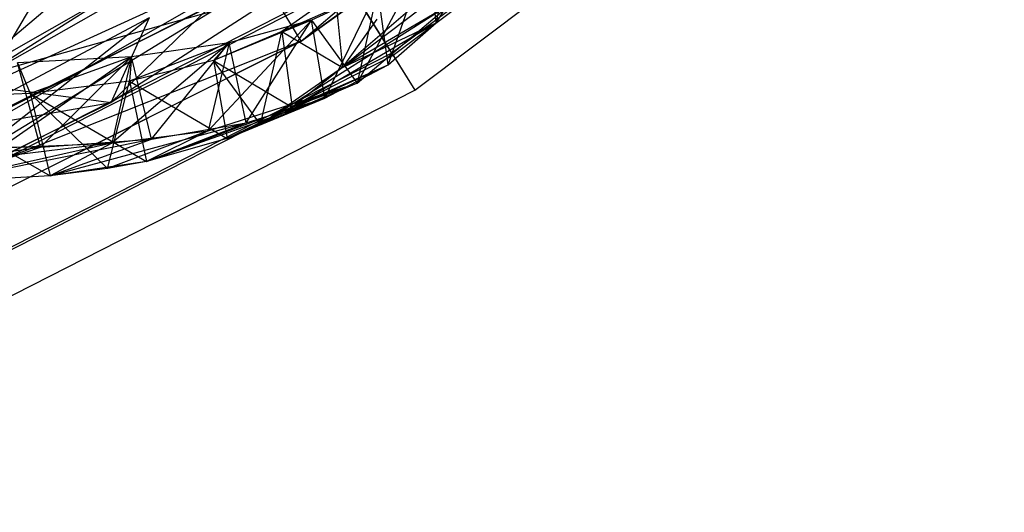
# Model space of a CAD drawing. Extents: x 5.4 to 34.8, y -14.7 to 14.7.
# Tile 108 of 251: x 26.8 to 29.6, y -13.7 to -12.3. Entities that reach past the tile are written whole.
import ezdxf

# ---------------------------------------------------------------- set-up
doc = ezdxf.new("R2010")
doc.units = 0
doc.header["$LTSCALE"] = 2.54
doc.layers.get('0').update_dxf_attribs({"color": 13, "linetype": 'CONTINUOUS'})

# ---------------------------------------------------------------- blocks, each defined once
blk = doc.blocks.new('BOHO_S_PM_7777_STL')
at = {"color": 0}
for p, q in [((27.6159, -12.3591, 10.1567), (29.3716, -10.8447, 10.1567)), ((27.6159, -12.3591, 10.1567), (29.3716, -10.8447, 10.1567)), ((29.9, -10.8596, 7.4533), (27.8657, -12.3925, 7.4533)), ((29.9, -10.8596, 7.4533), (27.8657, -12.3925, 7.4533)), ((29.9049, -10.8651, 7.8575), (27.8696, -12.3988, 7.8575)), ((29.9049, -10.8651, 7.8575), (27.8696, -12.3988, 7.8575)), ((27.9294, -12.4946, 7.6533), (29.9805, -10.949, 7.6533)), ((27.9294, -12.4946, 7.6533), (29.9805, -10.949, 7.6533)), ((27.6159, -12.3591, 10.1567), (29.5014, -10.9969, 10.1567)), ((29.5014, -10.9969, 9.9567), (27.6159, -12.3591, 9.9567)), ((29.5014, -10.9969, 9.9567), (27.6159, -12.3591, 9.9567)), ((29.5014, -10.9969, 9.9567), (27.6159, -12.3591, 10.1567)), ((29.5014, -10.9969, 9.9567), (27.6159, -12.3591, 10.1567)), ((27.6159, -12.3591, 10.1567), (29.5014, -10.9969, 10.1567)), ((28.7039, -11.2132, 12.3575), (26.5638, -12.5653, 12.3575)), ((28.7039, -11.2132, 12.3575), (26.5638, -12.5653, 12.3575)), ((27.5395, -11.74, 12.3618), (26.5638, -12.5653, 12.3575)), ((27.5395, -11.74, 12.3618), (26.5638, -12.5653, 12.3575)), ((27.6603, -11.9311, 11.9533), (26.5604, -12.5588, 11.9533)), ((27.6603, -11.9311, 11.9533), (26.5604, -12.5588, 11.9533)), ((27.0914, -12.5283, 9.7644), (27.6586, -11.9774, 8.8201)), ((27.0914, -12.5283, 9.7644), (27.6586, -11.9774, 8.8201)), ((27.9875, -12.3086, 7.485), (28.066, -11.9736, 6.9447)), ((27.9875, -12.3086, 7.485), (28.066, -11.9736, 6.9447)), ((26.5638, -12.5653, 12.3575), (27.7246, -12.0328, 12.1533)), ((26.5638, -12.5653, 12.3575), (27.7246, -12.0328, 12.1533)), ((26.6154, -12.6659, 12.1533), (27.7246, -12.0328, 12.1533)), ((26.6154, -12.6659, 12.1533), (27.7246, -12.0328, 12.1533)), ((27.6821, -12.0988, 7.6618), (25.4663, -13.2278, 7.6618)), ((27.6821, -12.0988, 7.6618), (25.4663, -13.2278, 7.6618)), ((27.9678, -12.1061, 7.7054), (27.7704, -12.475, 8.6457)), ((27.9678, -12.1061, 7.7054), (27.7704, -12.475, 8.6457)), ((27.8556, -12.4243, 8.2505), (27.9678, -12.1061, 7.7054)), ((27.8556, -12.4243, 8.2505), (27.9678, -12.1061, 7.7054)), ((27.9875, -12.3086, 7.485), (27.9678, -12.1061, 7.7054)), ((27.9875, -12.3086, 7.485), (27.9678, -12.1061, 7.7054)), ((28.0946, -12.118, 6.4594), (27.7291, -12.4316, 7.5749)), ((28.0946, -12.118, 6.4594), (27.7291, -12.4316, 7.5749)), ((26.9339, -12.1537, 9.6423), (26.693, -12.5628, 10.3822)), ((26.9339, -12.1537, 9.6423), (26.693, -12.5628, 10.3822)), ((27.7291, -12.4316, 7.5749), (28.0757, -12.1696, 6.7178)), ((27.7291, -12.4316, 7.5749), (28.0757, -12.1696, 6.7178)), ((27.9875, -12.3086, 7.485), (28.0757, -12.1696, 6.7178)), ((27.9875, -12.3086, 7.485), (28.0757, -12.1696, 6.7178)), ((27.5122, -12.1881, 10.1567), (25.4614, -13.2157, 10.1567)), ((25.4614, -13.2157, 10.1567), (27.5122, -12.1881, 9.9567)), ((27.5122, -12.1881, 9.9567), (25.4614, -13.2157, 9.9567)), ((25.4614, -13.2157, 10.1567), (27.5122, -12.1881, 9.9567)), ((27.5122, -12.1881, 10.1567), (25.4614, -13.2157, 10.1567)), ((27.5122, -12.1881, 9.9567), (25.4614, -13.2157, 9.9567)), ((27.742, -12.1946, 7.4575), (25.5086, -13.3326, 7.4575)), ((27.742, -12.1946, 7.4575), (25.5086, -13.3326, 7.4575)), ((25.5363, -13.4011, 10.1567), (27.5122, -12.1881, 10.1567)), ((25.5363, -13.4011, 10.1567), (27.5122, -12.1881, 10.1567)), ((27.6159, -12.3591, 10.1567), (27.5122, -12.1881, 10.1567)), ((27.6159, -12.3591, 10.1567), (27.5122, -12.1881, 10.1567)), ((27.6159, -12.3591, 9.9567), (27.5122, -12.1881, 9.9567)), ((27.6159, -12.3591, 9.9567), (27.5122, -12.1881, 9.9567)), ((27.8657, -12.3925, 7.4533), (27.742, -12.1946, 7.4575)), ((27.8657, -12.3925, 7.4533), (27.742, -12.1946, 7.4575)), ((25.5114, -13.3394, 7.8618), (27.7459, -12.2009, 7.8618)), ((25.5114, -13.3394, 7.8618), (27.7459, -12.2009, 7.8618)), ((27.1262, -12.2103, 9.3192), (26.6678, -12.4725, 10.0428)), ((27.1262, -12.2103, 9.3192), (26.6678, -12.4725, 10.0428)), ((26.6678, -12.4725, 10.0428), (27.5687, -12.2205, 8.9712)), ((26.6678, -12.4725, 10.0428), (27.5687, -12.2205, 8.9712)), ((27.5687, -12.2205, 8.9712), (27.0914, -12.5283, 9.7644)), ((27.5687, -12.2205, 8.9712), (27.0914, -12.5283, 9.7644)), ((27.8269, -12.2153, 8.4637), (27.5624, -12.3325, 8.5431)), ((27.8269, -12.2153, 8.4637), (27.5624, -12.3325, 8.5431)), ((27.8269, -12.2153, 8.4637), (27.6436, -12.301, 9.2164)), ((27.8269, -12.2153, 8.4637), (27.6436, -12.301, 9.2164)), ((27.8269, -12.2153, 8.4637), (27.6436, -12.301, 9.2164)), ((27.6811, -12.5164, 9.0108), (27.8269, -12.2153, 8.4637)), ((27.6811, -12.5164, 9.0108), (27.8269, -12.2153, 8.4637)), ((27.7459, -12.2009, 7.8618), (27.8696, -12.3988, 7.8575)), ((27.7459, -12.2009, 7.8618), (27.8696, -12.3988, 7.8575)), ((27.8269, -12.2153, 8.4637), (27.7704, -12.475, 8.6457)), ((27.8269, -12.2153, 8.4637), (27.7704, -12.475, 8.6457)), ((27.8556, -12.4243, 8.2505), (27.8269, -12.2153, 8.4637)), ((27.8556, -12.4243, 8.2505), (27.8269, -12.2153, 8.4637)), ((27.7094, -12.2291, 7.7953), (27.5624, -12.3325, 8.5431)), ((27.7094, -12.2291, 7.7953), (27.5624, -12.3325, 8.5431)), ((27.7094, -12.2291, 7.7953), (27.7291, -12.4316, 7.5749)), ((27.7094, -12.2291, 7.7953), (27.7291, -12.4316, 7.5749)), ((28.027, -12.2577, 7.1896), (27.5029, -12.5893, 8.7192)), ((28.027, -12.2577, 7.1896), (27.5029, -12.5893, 8.7192)), ((28.027, -12.2577, 7.1896), (27.7291, -12.4316, 7.5749)), ((28.027, -12.2577, 7.1896), (27.7291, -12.4316, 7.5749)), ((27.7704, -12.475, 8.6457), (28.027, -12.2577, 7.1896)), ((27.7704, -12.475, 8.6457), (28.027, -12.2577, 7.1896)), ((26.5711, -12.7865, 10.5407), (27.1969, -12.2942, 9.6093)), ((26.5711, -12.7865, 10.5407), (27.1969, -12.2942, 9.6093)), ((26.693, -12.5628, 10.3822), (27.1969, -12.2942, 9.6093)), ((26.693, -12.5628, 10.3822), (27.1969, -12.2942, 9.6093)), ((27.0914, -12.5283, 9.7644), (27.1969, -12.2942, 9.6093)), ((27.0914, -12.5283, 9.7644), (27.1969, -12.2942, 9.6093)), ((27.6436, -12.301, 9.2164), (27.3585, -12.6067, 10.0752)), ((27.6436, -12.301, 9.2164), (27.3585, -12.6067, 10.0752)), ((27.6436, -12.301, 9.2164), (27.3735, -12.4127, 9.2842)), ((27.6436, -12.301, 9.2164), (27.3735, -12.4127, 9.2842)), ((27.6436, -12.301, 9.2164), (27.4173, -12.3635, 9.959)), ((27.6436, -12.301, 9.2164), (27.4173, -12.3635, 9.959)), ((27.6436, -12.301, 9.2164), (27.4173, -12.3635, 9.959)), ((27.4635, -12.5849, 9.7619), (27.6436, -12.301, 9.2164)), ((27.4635, -12.5849, 9.7619), (27.6436, -12.301, 9.2164)), ((27.6436, -12.301, 9.2164), (27.5624, -12.3325, 8.5431)), ((27.6436, -12.301, 9.2164), (27.5624, -12.3325, 8.5431)), ((27.6811, -12.5164, 9.0108), (27.6436, -12.301, 9.2164)), ((27.6811, -12.5164, 9.0108), (27.6436, -12.301, 9.2164)), ((27.6436, -12.301, 9.2164), (27.7704, -12.475, 8.6457)), ((27.6436, -12.301, 9.2164), (27.7704, -12.475, 8.6457)), ((27.8244, -12.2988, 6.8186), (27.7291, -12.4316, 7.5749)), ((27.8244, -12.2988, 6.8186), (27.7291, -12.4316, 7.5749)), ((27.8244, -12.2988, 6.8186), (27.7291, -12.4316, 7.5749)), ((27.5624, -12.3325, 8.5431), (27.3735, -12.4127, 9.2842)), ((27.5624, -12.3325, 8.5431), (27.3735, -12.4127, 9.2842)), ((27.5624, -12.3325, 8.5431), (27.3735, -12.4127, 9.2842)), ((27.5029, -12.5893, 8.7192), (27.5624, -12.3325, 8.5431)), ((27.5029, -12.5893, 8.7192), (27.5624, -12.3325, 8.5431)), ((27.5624, -12.3325, 8.5431), (27.5911, -12.5416, 8.3299)), ((27.5624, -12.3325, 8.5431), (27.5911, -12.5416, 8.3299)), ((27.5624, -12.3325, 8.5431), (27.7291, -12.4316, 7.5749)), ((27.5624, -12.3325, 8.5431), (27.7291, -12.4316, 7.5749)), ((27.5624, -12.3325, 8.5431), (27.7291, -12.4316, 7.5749)), ((27.5911, -12.5416, 8.3299), (27.9875, -12.3086, 7.485)), ((27.5911, -12.5416, 8.3299), (27.9875, -12.3086, 7.485)), ((27.7291, -12.4316, 7.5749), (27.9875, -12.3086, 7.485)), ((27.7291, -12.4316, 7.5749), (27.9875, -12.3086, 7.485)), ((27.8556, -12.4243, 8.2505), (27.9875, -12.3086, 7.485)), ((27.8556, -12.4243, 8.2505), (27.9875, -12.3086, 7.485)), ((27.6159, -12.3591, 9.9567), (25.4614, -13.2157, 9.9567)), ((27.6159, -12.3591, 9.9567), (25.4614, -13.2157, 9.9567)), ((25.5363, -13.4011, 10.1567), (27.6159, -12.3591, 10.1567)), ((27.6159, -12.3591, 9.9567), (25.5363, -13.4011, 9.9567)), ((25.5363, -13.4011, 10.1567), (27.6159, -12.3591, 9.9567)), ((25.5363, -13.4011, 10.1567), (27.6159, -12.3591, 10.1567)), ((27.6159, -12.3591, 9.9567), (25.5363, -13.4011, 9.9567)), ((25.5363, -13.4011, 10.1567), (27.6159, -12.3591, 9.9567)), ((27.6159, -12.3591, 9.9567), (27.6159, -12.3591, 10.1567)), ((27.6159, -12.3591, 9.9567), (27.6159, -12.3591, 10.1567)), ((27.4173, -12.3635, 9.959), (27.093, -12.6408, 10.771)), ((27.4173, -12.3635, 9.959), (27.093, -12.6408, 10.771)), ((27.4173, -12.3635, 9.959), (27.1422, -12.4698, 10.0141)), ((27.4173, -12.3635, 9.959), (27.1422, -12.4698, 10.0141)), ((27.4173, -12.3635, 9.959), (27.1474, -12.4027, 10.6875)), ((27.4173, -12.3635, 9.959), (27.1474, -12.4027, 10.6875)), ((27.4173, -12.3635, 9.959), (27.1474, -12.4027, 10.6875)), ((27.2022, -12.6299, 10.4994), (27.4173, -12.3635, 9.959)), ((27.2022, -12.6299, 10.4994), (27.4173, -12.3635, 9.959)), ((27.4173, -12.3635, 9.959), (27.3585, -12.6067, 10.0752)), ((27.4173, -12.3635, 9.959), (27.3585, -12.6067, 10.0752)), ((27.4173, -12.3635, 9.959), (27.3735, -12.4127, 9.2842)), ((27.4173, -12.3635, 9.959), (27.3735, -12.4127, 9.2842)), ((27.4635, -12.5849, 9.7619), (27.4173, -12.3635, 9.959)), ((27.4635, -12.5849, 9.7619), (27.4173, -12.3635, 9.959)), ((27.8657, -12.3925, 7.4533), (25.5961, -13.549, 7.4533)), ((27.8657, -12.3925, 7.4533), (25.5961, -13.549, 7.4533)), ((27.8696, -12.3988, 7.8575), (25.5988, -13.5558, 7.8575)), ((27.8696, -12.3988, 7.8575), (25.5988, -13.5558, 7.8575)), ((27.1474, -12.4027, 10.6875), (26.7871, -12.6537, 11.4493)), ((27.1474, -12.4027, 10.6875), (26.7871, -12.6537, 11.4493)), ((27.1474, -12.4027, 10.6875), (26.8331, -12.4188, 11.3974)), ((27.1474, -12.4027, 10.6875), (26.8331, -12.4188, 11.3974)), ((27.1474, -12.4027, 10.6875), (26.8331, -12.4188, 11.3974)), ((27.1474, -12.4027, 10.6875), (26.868, -12.5041, 10.7287)), ((27.1474, -12.4027, 10.6875), (26.868, -12.5041, 10.7287)), ((26.8965, -12.6517, 11.2192), (27.1474, -12.4027, 10.6875)), ((26.8965, -12.6517, 11.2192), (27.1474, -12.4027, 10.6875)), ((27.1474, -12.4027, 10.6875), (27.093, -12.6408, 10.771)), ((27.1474, -12.4027, 10.6875), (27.093, -12.6408, 10.771)), ((27.1474, -12.4027, 10.6875), (27.1422, -12.4698, 10.0141)), ((27.1474, -12.4027, 10.6875), (27.1422, -12.4698, 10.0141)), ((27.3735, -12.4127, 9.2842), (27.1422, -12.4698, 10.0141)), ((27.3735, -12.4127, 9.2842), (27.1422, -12.4698, 10.0141)), ((27.2022, -12.6299, 10.4994), (27.1474, -12.4027, 10.6875)), ((27.2022, -12.6299, 10.4994), (27.1474, -12.4027, 10.6875)), ((27.3735, -12.4127, 9.2842), (27.411, -12.628, 9.0786)), ((27.3735, -12.4127, 9.2842), (27.411, -12.628, 9.0786)), ((27.3735, -12.4127, 9.2842), (27.5911, -12.5416, 8.3299)), ((27.3735, -12.4127, 9.2842), (27.5911, -12.5416, 8.3299)), ((27.5029, -12.5893, 8.7192), (27.3735, -12.4127, 9.2842)), ((27.5029, -12.5893, 8.7192), (27.3735, -12.4127, 9.2842)), ((27.3735, -12.4127, 9.2842), (27.411, -12.628, 9.0786)), ((27.8657, -12.3925, 7.4533), (27.9294, -12.4946, 7.6533)), ((27.8657, -12.3925, 7.4533), (27.9294, -12.4946, 7.6533)), ((27.8696, -12.3988, 7.8575), (27.9294, -12.4946, 7.6533)), ((27.8696, -12.3988, 7.8575), (27.9294, -12.4946, 7.6533)), ((26.8965, -12.6517, 11.2192), (26.8331, -12.4188, 11.3974)), ((26.8965, -12.6517, 11.2192), (26.8331, -12.4188, 11.3974)), ((26.8331, -12.4188, 11.3974), (26.868, -12.5041, 10.7287)), ((26.8331, -12.4188, 11.3974), (26.868, -12.5041, 10.7287)), ((27.411, -12.628, 9.0786), (27.8556, -12.4243, 8.2505)), ((27.411, -12.628, 9.0786), (27.8556, -12.4243, 8.2505)), ((27.7291, -12.4316, 7.5749), (27.5029, -12.5893, 8.7192)), ((27.7291, -12.4316, 7.5749), (27.5029, -12.5893, 8.7192)), ((27.5911, -12.5416, 8.3299), (27.8556, -12.4243, 8.2505)), ((27.5911, -12.5416, 8.3299), (27.8556, -12.4243, 8.2505)), ((27.7291, -12.4316, 7.5749), (27.5911, -12.5416, 8.3299)), ((27.7291, -12.4316, 7.5749), (27.5911, -12.5416, 8.3299)), ((27.6811, -12.5164, 9.0108), (27.8556, -12.4243, 8.2505)), ((27.6811, -12.5164, 9.0108), (27.8556, -12.4243, 8.2505)), ((25.6412, -13.6606, 7.6533), (27.9294, -12.4946, 7.6533)), ((25.6412, -13.6606, 7.6533), (27.9294, -12.4946, 7.6533)), ((26.6678, -12.4725, 10.0428), (27.0914, -12.5283, 9.7644)), ((26.6678, -12.4725, 10.0428), (27.0914, -12.5283, 9.7644)), ((27.1422, -12.4698, 10.0141), (26.868, -12.5041, 10.7287)), ((27.1422, -12.4698, 10.0141), (26.868, -12.5041, 10.7287)), ((27.1422, -12.4698, 10.0141), (26.868, -12.5041, 10.7287)), ((27.0815, -12.711, 10.1246), (27.1422, -12.4698, 10.0141)), ((27.0815, -12.711, 10.1246), (27.1422, -12.4698, 10.0141)), ((27.1422, -12.4698, 10.0141), (27.1884, -12.6912, 9.817)), ((27.1422, -12.4698, 10.0141), (27.1884, -12.6912, 9.817)), ((27.1422, -12.4698, 10.0141), (27.411, -12.628, 9.0786)), ((27.1422, -12.4698, 10.0141), (27.411, -12.628, 9.0786)), ((27.1422, -12.4698, 10.0141), (27.1884, -12.6912, 9.817)), ((27.7704, -12.475, 8.6457), (27.1884, -12.6912, 9.817)), ((27.7704, -12.475, 8.6457), (27.1884, -12.6912, 9.817)), ((27.3585, -12.6067, 10.0752), (27.7704, -12.475, 8.6457)), ((27.3585, -12.6067, 10.0752), (27.7704, -12.475, 8.6457)), ((27.7704, -12.475, 8.6457), (27.411, -12.628, 9.0786)), ((27.7704, -12.475, 8.6457), (27.411, -12.628, 9.0786)), ((27.7704, -12.475, 8.6457), (27.5029, -12.5893, 8.7192)), ((27.7704, -12.475, 8.6457), (27.5029, -12.5893, 8.7192)), ((26.868, -12.5041, 10.7287), (26.5504, -12.5156, 11.4235)), ((26.868, -12.5041, 10.7287), (26.5504, -12.5156, 11.4235)), ((26.5504, -12.5156, 11.4235), (26.9228, -12.7313, 10.5406)), ((26.5504, -12.5156, 11.4235), (26.9228, -12.7313, 10.5406)), ((26.868, -12.5041, 10.7287), (26.9228, -12.7313, 10.5406)), ((26.868, -12.5041, 10.7287), (26.9228, -12.7313, 10.5406)), ((26.868, -12.5041, 10.7287), (27.1884, -12.6912, 9.817)), ((26.868, -12.5041, 10.7287), (27.1884, -12.6912, 9.817)), ((27.0815, -12.711, 10.1246), (26.868, -12.5041, 10.7287)), ((27.0815, -12.711, 10.1246), (26.868, -12.5041, 10.7287)), ((26.868, -12.5041, 10.7287), (26.9228, -12.7313, 10.5406)), ((27.1884, -12.6912, 9.817), (27.6811, -12.5164, 9.0108)), ((27.1884, -12.6912, 9.817), (27.6811, -12.5164, 9.0108)), ((27.411, -12.628, 9.0786), (27.6811, -12.5164, 9.0108)), ((27.411, -12.628, 9.0786), (27.6811, -12.5164, 9.0108)), ((27.4635, -12.5849, 9.7619), (27.6811, -12.5164, 9.0108)), ((27.4635, -12.5849, 9.7619), (27.6811, -12.5164, 9.0108)), ((26.1728, -12.69, 10.749), (27.0914, -12.5283, 9.7644)), ((26.1728, -12.69, 10.749), (27.0914, -12.5283, 9.7644)), ((27.0914, -12.5283, 9.7644), (26.5711, -12.7865, 10.5407)), ((27.0914, -12.5283, 9.7644), (26.5711, -12.7865, 10.5407)), ((27.5911, -12.5416, 8.3299), (27.411, -12.628, 9.0786)), ((27.5911, -12.5416, 8.3299), (27.411, -12.628, 9.0786)), ((26.9228, -12.7313, 10.5406), (27.4635, -12.5849, 9.7619)), ((26.9228, -12.7313, 10.5406), (27.4635, -12.5849, 9.7619)), ((27.1884, -12.6912, 9.817), (27.4635, -12.5849, 9.7619)), ((27.1884, -12.6912, 9.817), (27.4635, -12.5849, 9.7619)), ((27.2022, -12.6299, 10.4994), (27.4635, -12.5849, 9.7619)), ((27.2022, -12.6299, 10.4994), (27.4635, -12.5849, 9.7619)), ((27.5029, -12.5893, 8.7192), (27.411, -12.628, 9.0786)), ((27.5029, -12.5893, 8.7192), (27.411, -12.628, 9.0786)), ((26.6137, -12.7485, 11.2453), (27.2022, -12.6299, 10.4994)), ((26.6137, -12.7485, 11.2453), (27.2022, -12.6299, 10.4994)), ((26.8965, -12.6517, 11.2192), (27.2022, -12.6299, 10.4994)), ((26.8965, -12.6517, 11.2192), (27.2022, -12.6299, 10.4994)), ((26.9228, -12.7313, 10.5406), (27.2022, -12.6299, 10.4994)), ((26.9228, -12.7313, 10.5406), (27.2022, -12.6299, 10.4994)), ((27.3585, -12.6067, 10.0752), (27.0815, -12.711, 10.1246)), ((27.3585, -12.6067, 10.0752), (27.0815, -12.711, 10.1246)), ((27.093, -12.6408, 10.771), (27.3585, -12.6067, 10.0752)), ((27.093, -12.6408, 10.771), (27.3585, -12.6067, 10.0752)), ((27.3585, -12.6067, 10.0752), (27.1884, -12.6912, 9.817)), ((27.3585, -12.6067, 10.0752), (27.1884, -12.6912, 9.817)), ((27.411, -12.628, 9.0786), (27.1884, -12.6912, 9.817)), ((27.411, -12.628, 9.0786), (27.1884, -12.6912, 9.817)), ((27.411, -12.628, 9.0786), (27.1884, -12.6912, 9.817)), ((27.093, -12.6408, 10.771), (26.2606, -12.7429, 11.9268)), ((27.093, -12.6408, 10.771), (26.2606, -12.7429, 11.9268)), ((26.2606, -12.7429, 11.9268), (26.8965, -12.6517, 11.2192)), ((26.2606, -12.7429, 11.9268), (26.8965, -12.6517, 11.2192)), ((26.5457, -12.6503, 11.917), (26.8965, -12.6517, 11.2192)), ((26.5457, -12.6503, 11.917), (26.8965, -12.6517, 11.2192)), ((27.093, -12.6408, 10.771), (26.6137, -12.7485, 11.2453)), ((27.093, -12.6408, 10.771), (26.6137, -12.7485, 11.2453)), ((26.6137, -12.7485, 11.2453), (26.8965, -12.6517, 11.2192)), ((26.6137, -12.7485, 11.2453), (26.8965, -12.6517, 11.2192)), ((26.7871, -12.6537, 11.4493), (27.093, -12.6408, 10.771)), ((26.7871, -12.6537, 11.4493), (27.093, -12.6408, 10.771)), ((27.093, -12.6408, 10.771), (26.9228, -12.7313, 10.5406)), ((27.093, -12.6408, 10.771), (26.9228, -12.7313, 10.5406)), ((27.1884, -12.6912, 9.817), (26.9228, -12.7313, 10.5406)), ((27.1884, -12.6912, 9.817), (26.9228, -12.7313, 10.5406)), ((27.0815, -12.711, 10.1246), (26.9228, -12.7313, 10.5406)), ((27.0815, -12.711, 10.1246), (26.9228, -12.7313, 10.5406)), ((27.1884, -12.6912, 9.817), (27.0815, -12.711, 10.1246)), ((27.1884, -12.6912, 9.817), (27.0815, -12.711, 10.1246)), ((26.9228, -12.7313, 10.5406), (26.6137, -12.7485, 11.2453)), ((26.9228, -12.7313, 10.5406), (26.6137, -12.7485, 11.2453)), ((26.9228, -12.7313, 10.5406), (26.6137, -12.7485, 11.2453))]:
    blk.add_line(p, q, dxfattribs=at)

msp = doc.modelspace()

# ---------------------------------------------------------------- block references
at = {"color": 0}
msp.add_blockref('BOHO_S_PM_7777_STL', (0, 0), dxfattribs=at)

doc.saveas('drawing.dxf')
